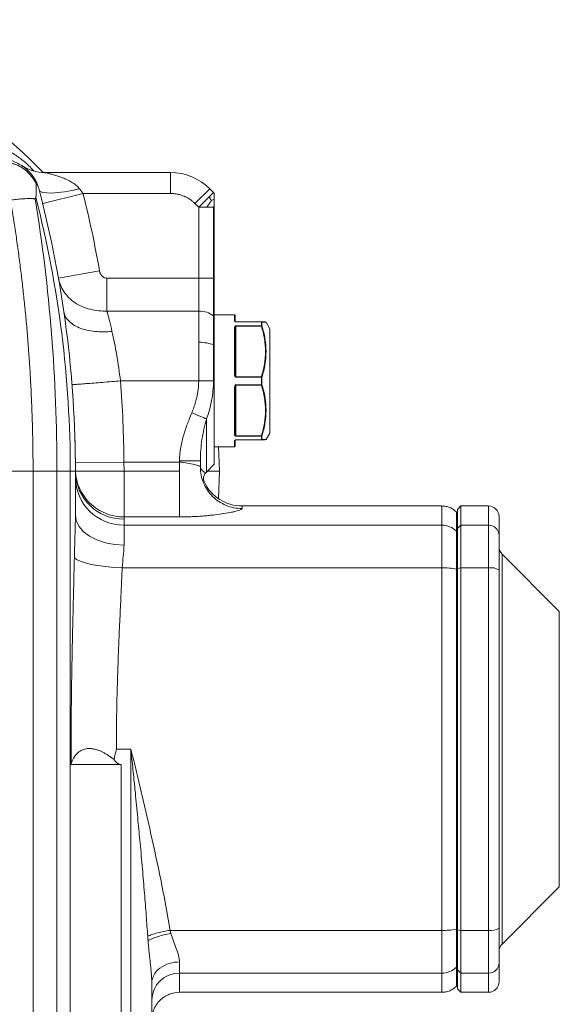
# Model space of a CAD drawing. Header units: millimetres. Extents: x -15 to 879, y -46 to 965.
# Tile 6 of 26: x 292 to 370, y 115 to 257. Entities that reach past the tile are written whole.
import ezdxf

# ---------------------------------------------------------------- set-up
doc = ezdxf.new("R2010")
doc.units = ezdxf.units.MM

# ---------------------------------------------------------------- blocks, each defined once
blk = doc.blocks.new('SW_CENTERMARKSYMBOL_9')
at = {"color": 0, "linetype": 'Continuous', "lineweight": 0}
for p, q in [((0, 5), (0, 65)), ((0, 0), (0, 2.5)), ((-5, 0), (-65, 0)), ((0, 0), (-2.5, 0)), ((0, 0), (0, -2.5)), ((0, 0), (2.5, 0)), ((5, 0), (65, 0)), ((0, -5), (0, -65))]:
    blk.add_line(p, q, dxfattribs=at)

msp = doc.modelspace()

# ---------------------------------------------------------------- linework, layer by layer
at = {"color": 7, "linetype": 'Continuous', "lineweight": 15}
for p, q in [((292.65, 235.57), (292.5, 235.68)), ((292.65, 235.58), (292.61, 235.61)), ((295.8, 234.69), (313.9, 234.69)), ((313.9, 231.69), (313.9, 234.69)), ((301.32, 231.69), (295.5, 230.24)), ((313.9, 231.69), (301.32, 231.69)), ((317.43, 230.23), (319.55, 232.35)), ((317.97, 229.69), (319.47, 231.19)), ((319.47, 231.19), (320.09, 231.81)), ((320.09, 231.81), (319.55, 232.35)), ((320.09, 231.81), (320.21, 231.69)), ((317.43, 230.23), (317.97, 229.69)), ((317.97, 219.47), (317.97, 229.69)), ((320.09, 229.69), (319.12, 229.69)), ((320.09, 219.47), (320.09, 229.69)), ((320.21, 229.57), (320.09, 229.69)), ((320.21, 219.47), (320.21, 229.57)), ((297.78, 219.47), (303.69, 220.52)), ((304.76, 219.47), (317.97, 219.47)), ((317.97, 214.75), (317.97, 219.47)), ((317.97, 219.47), (320.09, 219.47)), ((320.21, 219.47), (320.09, 219.47)), ((317.97, 214.75), (304.76, 214.75)), ((320.21, 213.97), (320.09, 214.07)), ((323.11, 214.19), (320.31, 214.19)), ((323.21, 214.09), (323.21, 213.29)), ((323.31, 213.18), (323.31, 213.19)), ((323.31, 213.19), (327, 213.19)), ((327, 213.18), (323.31, 213.18)), ((323.31, 212.63), (327, 212.63)), ((323.31, 212.63), (323.31, 212.59)), ((323.31, 212.59), (323.31, 205.29)), ((327, 212.59), (323.31, 212.59)), ((327, 213.19), (327, 213.18)), ((327, 212.63), (327, 213.18)), ((327, 212.63), (327, 212.59)), ((327.08, 213.13), (327.08, 212.59)), ((328.2, 212.21), (327.66, 213.14)), ((323.11, 205.71), (323.11, 212.36)), ((323.21, 212.28), (323.21, 205.7)), ((328.21, 212.16), (328.21, 197.22)), ((306.7, 204.69), (317.97, 204.69)), ((323.31, 205.29), (323.31, 205.24)), ((323.31, 205.29), (327, 205.29)), ((327, 205.24), (323.31, 205.24)), ((323.31, 204.14), (327, 204.14)), ((323.31, 204.14), (323.31, 204.09)), ((323.31, 204.09), (323.31, 196.79)), ((327, 204.09), (323.31, 204.09)), ((327, 205.29), (327, 205.24)), ((327, 204.14), (327, 205.24)), ((327, 204.14), (327, 204.09)), ((327.08, 205.24), (327.08, 204.14)), ((323.11, 197.02), (323.11, 203.67)), ((323.21, 203.68), (323.21, 197.1)), ((327.66, 196.24), (328.2, 197.17)), ((323.21, 196.09), (323.21, 195.29)), ((323.31, 196.79), (327, 196.79)), ((323.31, 196.79), (323.31, 196.75)), ((327, 196.75), (323.31, 196.75)), ((323.31, 196.2), (327, 196.2)), ((323.31, 196.2), (323.31, 196.19)), ((327, 196.19), (323.31, 196.19)), ((327, 196.79), (327, 196.75)), ((327, 196.2), (327, 196.75)), ((327, 196.2), (327, 196.19)), ((327.08, 196.79), (327.08, 196.25)), ((320.31, 195.19), (323.11, 195.19)), ((320.96, 191.69), (320.82, 195.19)), ((300.2, 192.97), (307.2, 193.02)), ((315.21, 193.02), (307.2, 193.02)), ((315.21, 193.02), (315.21, 193.19)), ((318.21, 193.19), (315.21, 193.19)), ((315.21, 185.12), (315.21, 193.02)), ((318.21, 192.31), (318.21, 193.19)), ((294.11, 191.69), (222.98, 191.69)), ((294.11, 103.41), (294.11, 191.69)), ((297.56, 191.69), (294.11, 191.69)), ((297.56, 96.19), (297.56, 191.69)), ((299.48, 191.69), (297.56, 191.69)), ((299.48, 149.48), (299.48, 191.69)), ((300.21, 191.69), (299.48, 191.69)), ((300.21, 185.4), (300.21, 191.69)), ((319.09, 191.57), (320.21, 192.7)), ((320.96, 191.69), (319.21, 191.69)), ((320.81, 187.75), (320.96, 191.69)), ((352.97, 186.69), (324.21, 186.69)), ((355.71, 186.69), (355.21, 186.19)), ((355.21, 183.45), (355.21, 186.19)), ((359.71, 186.69), (355.71, 186.69)), ((355.71, 186.69), (355.71, 183.94)), ((315.21, 185.12), (307.21, 185.12)), ((307.21, 183.94), (307.21, 184.8)), ((361.21, 185.19), (361.21, 182.47)), ((307.21, 183.94), (307.21, 181.07)), ((352.97, 183.94), (307.21, 183.94)), ((352.97, 177.78), (352.97, 183.94)), ((355.09, 183.08), (355.21, 182.96)), ((355.71, 183.94), (355.21, 183.45)), ((355.21, 177.68), (355.21, 183.45)), ((355.71, 183.94), (355.71, 177.78)), ((355.71, 183.94), (359.71, 183.94)), ((359.71, 177.78), (359.71, 183.94)), ((361.21, 182.47), (361.21, 177.47)), ((369.89, 171.51), (361.65, 179.75)), ((352.97, 177.78), (306.94, 177.78)), ((352.97, 125.6), (352.97, 177.78)), ((355.21, 177.57), (355.09, 177.6)), ((355.21, 177.68), (355.71, 177.78)), ((355.21, 125.7), (355.21, 177.68)), ((355.71, 177.78), (355.71, 125.6)), ((355.71, 177.78), (359.71, 177.78)), ((359.71, 125.6), (359.71, 177.78)), ((361.21, 177.47), (361.21, 125.91)), ((308.21, 151.69), (306.11, 151.69)), ((308.21, 151.69), (308.21, 88.23)), ((299.44, 145.69), (299.44, 149.47)), ((306.78, 149.47), (299.44, 149.47)), ((306.78, 149.47), (306.78, 91.77)), ((299.44, 91.77), (299.44, 145.69)), ((361.65, 123.63), (369.89, 131.87)), ((313.84, 125.6), (352.97, 125.6)), ((352.97, 119.44), (352.97, 125.6)), ((355.09, 125.78), (355.21, 125.81)), ((355.21, 125.7), (355.71, 125.6)), ((355.21, 119.93), (355.21, 125.7)), ((355.71, 125.6), (359.71, 125.6)), ((355.71, 125.6), (355.71, 119.44)), ((359.71, 119.44), (359.71, 125.6)), ((361.21, 125.91), (361.21, 120.91)), ((361.21, 120.91), (361.21, 118.19)), ((315.21, 119.44), (352.97, 119.44)), ((355.09, 120.3), (355.21, 120.42)), ((355.21, 119.93), (355.71, 119.44)), ((355.21, 117.19), (355.21, 119.93)), ((355.71, 119.44), (359.71, 119.44)), ((355.71, 119.44), (355.71, 116.69)), ((311.21, 0.19), (311.21, 117.96)), ((315.21, 116.69), (352.97, 116.69)), ((355.21, 117.19), (355.71, 116.69)), ((355.71, 116.69), (359.71, 116.69))]:
    msp.add_line(p, q, dxfattribs=at)
at = {"color": 8, "linetype": 'Continuous', "lineweight": 15}
for p, q in [((323.11, 213.38), (323.11, 214.19)), ((328.2, 204.69), (328.2, 212.21)), ((328.2, 197.17), (328.2, 204.69)), ((323.11, 195.19), (323.11, 196)), ((324.21, 186.69), (324.21, 186.33)), ((352.97, 183.94), (352.97, 186.69)), ((359.71, 183.94), (359.71, 186.69)), ((361.65, 179.75), (361.65, 123.63)), ((369.89, 131.87), (369.89, 171.51)), ((352.97, 116.69), (352.97, 119.44)), ((359.71, 116.69), (359.71, 119.44))]:
    msp.add_line(p, q, dxfattribs=at)
at = {"color": 8, "linetype": 'Continuous', "lineweight": 15, "flags": 128}
for points in [[(300.8, 232.36), (299.71, 232.12), (298.65, 231.93), (297.68, 231.8), (296.81, 231.74), (296.09, 231.75), (295.53, 231.83), (295.16, 231.98), (295.15, 232)], [(319.09, 191.57), (319.09, 191.62), (319.09, 192.02), (319.09, 192.81), (319.09, 193.97), (319.09, 195.45), (319.09, 197.22), (319.09, 199.22)]]:
    msp.add_lwpolyline(points, dxfattribs=at)
at = {"color": 7, "linetype": 'Continuous', "lineweight": 15, "flags": 128}
for points in [[(307.21, 181.07), (305.84, 181.15), (304.53, 181.4), (303.32, 181.8), (302.26, 182.34), (301.39, 182.99), (300.74, 183.74), (300.34, 184.55), (300.21, 185.4)], [(300.06, 179.24), (300.38, 178.99), (300.9, 178.74), (301.6, 178.5), (302.46, 178.29), (303.46, 178.11), (304.56, 177.96), (305.73, 177.85), (306.94, 177.78)]]:
    msp.add_lwpolyline(points, dxfattribs=at)
at = {"color": 7, "linetype": 'Continuous', "lineweight": 15}
for centre, radius, start, end in [((250.21, 191.69), 62.5, 43.4307, 136.2883), ((295.8, 240.69), 6, 236.5808, 270), ((313.9, 226.69), 8, 45, 90), ((140.21, 191.69), 159.27, 360, 14.3408), ((323.11, 214.09), 0.1, 0, 90), ((323.11, 213.29), 0.096, 2.658, 92.4316), ((327, 213.09), 0.0966, 25.2825, 89.579), ((327, 213.08), 0.103, 34.3575, 91.0614), ((327, 212.52), 0.105, 36.9388, 91.5577), ((327.03, 212.49), 0.11, 61.2393, 107.9105), ((323.12, 212.27), 0.0919, 6.7477, 95.4413), ((328.11, 212.16), 0.1, 0, 30), ((323.13, 205.47), 0.241, 71.8103, 95.8801), ((326.97, 205.13), 0.159, 43.377, 79.5482), ((327.01, 204.23), 1.01, 85.6245, 90.5324), ((327.01, 205.15), 1.01, 269.4676, 274.3755), ((326.97, 204.25), 0.159, 280.4518, 316.623), ((323.13, 203.91), 0.241, 264.1199, 288.1897), ((323.12, 197.11), 0.0919, 264.5587, 353.2523), ((328.11, 197.22), 0.1, 330, 0), ((140.21, 191.69), 160, 0.4199, 1.6005), ((323.11, 196.09), 0.096, 267.5684, 357.342), ((327.03, 196.89), 0.11, 252.0895, 298.7607), ((327, 196.86), 0.105, 268.4423, 323.0612), ((327, 196.3), 0.103, 268.9386, 325.6425), ((327, 196.29), 0.0966, 270.421, 334.7175), ((323.11, 195.29), 0.1, 270, 0), ((307.16, 191.74), 6.95, 180.4407, 270.434), ((321.21, 189.45), 3, 135, 138.222), ((307.13, 190.86), 6.92, 180.6452, 270.631), ((324.21, 192.69), 6, 205.1744, 270), ((359.71, 185.19), 1.5, 360, 90), ((352.97, 180.9), 3.03, 45.7887, 90.1067), ((359.73, 182.45), 1.48, 0.6452, 90.631), ((362.71, 180.81), 1.5, 180, 225), ((353.09, 166.86), 10.93, 79.4664, 90.6502), ((360.07, 175.75), 2.06, 56.4055, 100.0132), ((353.09, 136.52), 10.93, 269.3498, 280.5336), ((360.07, 127.63), 2.06, 259.9868, 303.5945), ((362.71, 122.57), 1.5, 135, 180), ((359.73, 120.93), 1.48, 269.369, 359.3548), ((315.17, 115.49), 3.96, 89.369, 179.3548), ((352.97, 122.48), 3.03, 269.8933, 314.2113), ((359.71, 118.19), 1.5, 270, 0)]:
    msp.add_arc(centre, radius, start, end, dxfattribs=at)
at = {"color": 8, "linetype": 'Continuous', "lineweight": 15}
for points, knots in [([(291.1, 237.53), (291.56, 237.22), (292.52, 236.57), (293.57, 235.66), (294.1, 235.06), (294.21, 234.92)], [0, 0, 0, 0, 0.416842, 0.867329, 1, 1, 1, 1]), ([(300.8, 232.36), (300.64, 232.56), (300.46, 232.73), (300.08, 233.04), (299.87, 233.18), (299.45, 233.43), (299.23, 233.55), (298.8, 233.75), (298.58, 233.85), (298.14, 234.02), (297.92, 234.1), (297.48, 234.25), (297.27, 234.31), (296.86, 234.43), (296.67, 234.48), (296.32, 234.57), (296.16, 234.61), (296.04, 234.64)], [0, 0, 0, 0, 0.125, 0.125, 0.25, 0.25, 0.375, 0.375, 0.5, 0.5, 0.625, 0.625, 0.75, 0.75, 0.875, 0.875, 1, 1, 1, 1]), ([(327.66, 213.14), (327.65, 213.14), (327.61, 213.14), (327.3, 213.14), (327.08, 213.13)], [0, 0, 0, 0, 0.325012, 1, 1, 1, 1]), ([(327.08, 196.25), (327.25, 196.24), (327.58, 196.24), (327.63, 196.24), (327.66, 196.24)], [0, 0, 0, 0, 0.509231, 1, 1, 1, 1]), ([(318.97, 191.44), (318.97, 191.44), (318.93, 191.47), (318.79, 191.55), (318.7, 191.6), (318.51, 191.76), (318.41, 191.85), (318.3, 192.03), (318.27, 192.09), (318.23, 192.19), (318.22, 192.23), (318.21, 192.3), (318.21, 192.34), (318.21, 192.38)], [0, 0, 0, 0, 0.25, 0.25, 0.5, 0.5, 0.75, 0.75, 0.875, 0.875, 0.9375, 0.9375, 1, 1, 1, 1]), ([(355.09, 183.08), (355.09, 183.99), (355.09, 184.67), (355.09, 185.58), (355.09, 185.81), (355.09, 185.81)], [0, 0, 0, 0, 0.5, 0.5, 1, 1, 1, 1]), ([(355.09, 117.57), (355.09, 117.57), (355.09, 117.8), (355.09, 118.71), (355.09, 119.39), (355.09, 120.3)], [0, 0, 0, 0, 0.5, 0.5, 1, 1, 1, 1])]:
    msp.add_open_spline(points, degree=3, knots=knots, dxfattribs=at)
at = {"color": 7, "linetype": 'Continuous', "lineweight": 15}
for points, knots in [([(294.87, 232.63), (294.8, 232.82), (294.72, 233.01), (294.55, 233.39), (294.45, 233.58), (294.11, 234.13), (293.84, 234.5), (293.34, 235.01), (293.16, 235.18), (292.77, 235.5), (292.55, 235.66), (292.08, 235.94), (291.83, 236.07), (291.29, 236.31), (291, 236.4), (290.71, 236.48)], [0, 0, 0, 0, 0.125, 0.125, 0.25, 0.25, 0.5, 0.5, 0.625, 0.625, 0.75, 0.75, 0.875, 0.875, 1, 1, 1, 1]), ([(294.54, 233.14), (294.5, 233.21), (294.42, 233.36), (294.29, 233.57), (294.15, 233.78), (294, 233.98), (293.83, 234.21), (293.64, 234.43), (293.42, 234.66), (293.21, 234.87), (292.88, 235.14), (292.45, 235.45), (291.99, 235.7), (291.61, 235.85), (291.36, 235.93), (291.18, 235.98), (291.05, 236), (290.94, 236.01), (290.85, 236.01), (290.82, 236), (290.8, 235.99)], [0, 0, 0, 0, 0.049373, 0.099091, 0.149133, 0.199476, 0.250097, 0.32086, 0.375137, 0.438048, 0.500174, 0.630908, 0.750106, 0.816875, 0.875101, 0.908165, 0.936541, 0.960729, 0.981496, 1, 1, 1, 1]), ([(292.5, 235.68), (292.98, 235.37), (293.52, 235.11), (294.64, 234.77), (295.23, 234.69), (295.8, 234.69)], [0, 0, 0, 0, 0.5, 0.5, 1, 1, 1, 1]), ([(292.87, 235.46), (292.81, 235.49), (292.72, 235.54), (292.67, 235.57), (292.65, 235.58)], [0, 0, 0, 0, 0.650068, 1, 1, 1, 1]), ([(296.02, 234.64), (295.89, 234.65), (295.62, 234.68), (295.45, 234.7), (295.37, 234.71)], [0, 0, 0, 0, 0.516895, 1, 1, 1, 1]), ([(294.52, 231.14), (294.52, 231.15), (294.53, 231.17), (294.53, 231.2), (294.54, 231.25), (294.54, 231.31), (294.55, 231.39), (294.56, 231.5), (294.57, 231.66), (294.57, 231.88), (294.58, 232.22), (294.57, 232.65), (294.55, 232.98), (294.54, 233.14)], [0, 0, 0, 0, 0.015562, 0.036312, 0.062453, 0.090054, 0.124958, 0.179223, 0.249968, 0.363804, 0.499985, 0.757144, 1, 1, 1, 1]), ([(294.87, 232.63), (294.86, 232.64), (294.85, 232.68), (294.83, 232.72), (294.81, 232.76), (294.79, 232.8), (294.77, 232.85), (294.72, 232.93), (294.64, 233.04), (294.57, 233.11), (294.54, 233.14)], [0, 0, 0, 0, 0.0568406, 0.1172332, 0.1815165, 0.2499731, 0.3312298, 0.4999796, 0.7608004, 1, 1, 1, 1]), ([(294.52, 231.14), (294.5, 231.1), (294.47, 231.04), (294.44, 230.98), (294.43, 230.94), (294.42, 230.92), (294.42, 230.91), (294.41, 230.91)], [0, 0, 0, 0, 0.500013, 0.750017, 0.875001, 0.968026, 1, 1, 1, 1]), ([(300.21, 191.69), (300.21, 198.51), (299.77, 205.33), (298.03, 218.89), (296.73, 225.59), (295, 232.19)], [0, 0, 0, 0, 0.5, 0.5, 1, 1, 1, 1]), ([(300.8, 232.36), (300.85, 232.31), (300.93, 232.2), (301.05, 232.05), (301.15, 231.91), (301.24, 231.8), (301.29, 231.72), (301.32, 231.69)], [0, 0, 0, 0, 0.253649, 0.480474, 0.680474, 0.853649, 1, 1, 1, 1]), ([(317.43, 230.23), (317.38, 230.27), (317.29, 230.36), (317.14, 230.49), (316.99, 230.62), (316.84, 230.74), (316.59, 230.9), (316.26, 231.11), (315.81, 231.32), (315.35, 231.48), (314.93, 231.59), (314.55, 231.65), (314.22, 231.68), (314.01, 231.69), (313.9, 231.69)], [0, 0, 0, 0, 0.050109, 0.100092, 0.150024, 0.199984, 0.250048, 0.374961, 0.500014, 0.624926, 0.749979, 0.833285, 0.916506, 1, 1, 1, 1]), ([(320.21, 230.84), (320.21, 230.88), (320.21, 230.94), (320.21, 231.05), (320.21, 231.17), (320.21, 231.29), (320.21, 231.41), (320.21, 231.53), (320.21, 231.62), (320.21, 231.65), (320.21, 231.66)], [0, 0, 0, 0, 0.073349, 0.155855, 0.250087, 0.372486, 0.500109, 0.664909, 0.832293, 1, 1, 1, 1]), ([(294.41, 230.91), (294.4, 230.91), (294.36, 230.91), (294.26, 230.92), (294.07, 230.94), (293.78, 230.95), (293.39, 230.95), (292.98, 230.93), (292.56, 230.9), (292.16, 230.87), (291.74, 230.82), (291.3, 230.77), (291, 230.73), (290.85, 230.71)], [0, 0, 0, 0, 0.015625, 0.061473, 0.124062, 0.249126, 0.368918, 0.499365, 0.600488, 0.701353, 0.801717, 0.901341, 1, 1, 1, 1]), ([(294.11, 191.69), (294.11, 192.13), (294.11, 193.01), (294.1, 194.32), (294.08, 195.64), (294.06, 196.95), (294.02, 198.26), (293.98, 199.57), (293.94, 200.89), (293.88, 202.2), (293.82, 203.51), (293.75, 204.82), (293.68, 206.13), (293.59, 207.43), (293.5, 208.74), (293.41, 210.05), (293.27, 211.73), (293.09, 213.8), (292.84, 216.24), (292.58, 218.67), (292.28, 221.09), (291.97, 223.51), (291.62, 225.92), (291.25, 228.32), (290.98, 229.91), (290.85, 230.71)], [0, 0, 0, 0, 0.033377, 0.066739, 0.100089, 0.133428, 0.166759, 0.200083, 0.233402, 0.266719, 0.300035, 0.333353, 0.366674, 0.400001, 0.433335, 0.466678, 0.500033, 0.562594, 0.625112, 0.687599, 0.750067, 0.81253, 0.874998, 0.937484, 1, 1, 1, 1]), ([(297.56, 191.69), (297.56, 198.29), (297.3, 204.9), (296.25, 218.01), (295.47, 224.51), (294.41, 230.91)], [0, 0, 0, 0, 0.5, 0.5, 1, 1, 1, 1]), ([(320.21, 229.96), (320.21, 230), (320.21, 230.09), (320.21, 230.22), (320.21, 230.35), (320.21, 230.51), (320.21, 230.67), (320.21, 230.79), (320.21, 230.84)], [0, 0, 0, 0, 0.142323, 0.2857, 0.420021, 0.571409, 0.798367, 1, 1, 1, 1]), ([(320.21, 229.57), (320.21, 229.64), (320.21, 229.77), (320.21, 229.89), (320.21, 229.96)], [0, 0, 0, 0, 0.510042, 1, 1, 1, 1]), ([(303.69, 220.52), (303.69, 220.48), (303.71, 220.42), (303.74, 220.32), (303.77, 220.22), (303.83, 220.09), (303.92, 219.95), (304.05, 219.79), (304.21, 219.65), (304.38, 219.55), (304.57, 219.48), (304.7, 219.47), (304.76, 219.47)], [0, 0, 0, 0, 0.06299, 0.126155, 0.189847, 0.254412, 0.382644, 0.508543, 0.634536, 0.755355, 0.878801, 1, 1, 1, 1]), ([(304.76, 214.75), (303.99, 214.72), (303.17, 214.8), (301.97, 215.1), (301.58, 215.23), (300.83, 215.56), (300.47, 215.75), (299.81, 216.2), (299.51, 216.45), (298.97, 216.98), (298.73, 217.27), (298.14, 218.18), (297.89, 218.83), (297.78, 219.47)], [0, 0, 0, 0, 0.25, 0.25, 0.375, 0.375, 0.5, 0.5, 0.625, 0.625, 0.75, 0.75, 1, 1, 1, 1]), ([(304.76, 214.75), (304.76, 215.32), (304.76, 216.04), (304.76, 217.67), (304.76, 218.57), (304.76, 219.47)], [0, 0, 0, 0, 0.5, 0.5, 1, 1, 1, 1]), ([(320.09, 214.07), (320.09, 214.72), (320.09, 215.55), (320.09, 217.41), (320.09, 218.44), (320.09, 219.47)], [0, 0, 0, 0, 0.5, 0.5, 1, 1, 1, 1]), ([(320.21, 219.47), (320.21, 219.38), (320.21, 219.21), (320.21, 218.94), (320.21, 218.68), (320.21, 218.43), (320.21, 218.17), (320.21, 217.74), (320.21, 217.15), (320.21, 216.42), (320.21, 215.73), (320.21, 215.16), (320.21, 214.69), (320.21, 214.32), (320.21, 214.09), (320.21, 213.97)], [0, 0, 0, 0, 0.0417845, 0.0834508, 0.1250553, 0.1666549, 0.2083065, 0.2500666, 0.3749998, 0.5000209, 0.624954, 0.7499752, 0.833334, 0.9165239, 1, 1, 1, 1]), ([(298.56, 214.64), (298.59, 214.43), (298.65, 214.21), (298.86, 213.79), (299.01, 213.58), (299.38, 213.18), (299.6, 212.99), (300.13, 212.64), (300.43, 212.49), (301.1, 212.22), (301.46, 212.1), (302.23, 211.92), (302.63, 211.85), (303.45, 211.77), (303.86, 211.75), (304.68, 211.75), (305.09, 211.77), (305.48, 211.81)], [0, 0, 0, 0, 0.125, 0.125, 0.25, 0.25, 0.375, 0.375, 0.5, 0.5, 0.625, 0.625, 0.75, 0.75, 0.875, 0.875, 1, 1, 1, 1]), ([(317.97, 210.26), (317.97, 211.12), (317.97, 211.94), (317.97, 213.45), (317.97, 214.14), (317.97, 214.75)], [0, 0, 0, 0, 0.5, 0.5, 1, 1, 1, 1]), ([(320.09, 214.07), (319.82, 214.28), (319.48, 214.45), (318.75, 214.69), (318.35, 214.75), (317.97, 214.75)], [0, 0, 0, 0, 0.5, 0.5, 1, 1, 1, 1]), ([(320.09, 209.88), (320.09, 210.69), (320.09, 211.45), (320.09, 212.86), (320.09, 213.5), (320.09, 214.07)], [0, 0, 0, 0, 0.5, 0.5, 1, 1, 1, 1]), ([(320.21, 192.69), (320.21, 192.69), (320.21, 192.88), (320.21, 193.62), (320.21, 194.17), (320.21, 195.59), (320.21, 196.45), (320.21, 198.41), (320.21, 199.5), (320.21, 201.81), (320.21, 203.03), (320.21, 205.48), (320.21, 206.72), (320.21, 209.08), (320.21, 210.22), (320.21, 212.27), (320.21, 213.2), (320.21, 213.97)], [0, 0, 0, 0, 0.125, 0.125, 0.25, 0.25, 0.375, 0.375, 0.5, 0.5, 0.625, 0.625, 0.75, 0.75, 0.875, 0.875, 1, 1, 1, 1]), ([(323.11, 213.38), (323.11, 213.34), (323.12, 213.31), (323.16, 213.25), (323.17, 213.23), (323.21, 213.2), (323.23, 213.2), (323.26, 213.18), (323.29, 213.18), (323.31, 213.18)], [0, 0, 0, 0, 0.5, 0.5, 0.75, 0.75, 0.875, 0.875, 1, 1, 1, 1]), ([(323.31, 212.63), (323.29, 212.63), (323.26, 212.62), (323.23, 212.61), (323.21, 212.6), (323.17, 212.56), (323.16, 212.54), (323.12, 212.46), (323.11, 212.41), (323.11, 212.36)], [0, 0, 0, 0, 0.125, 0.125, 0.25, 0.25, 0.5, 0.5, 1, 1, 1, 1]), ([(323.31, 213.19), (323.3, 213.19), (323.29, 213.19), (323.28, 213.2), (323.27, 213.2), (323.26, 213.2), (323.25, 213.21), (323.24, 213.22), (323.23, 213.23), (323.21, 213.26), (323.21, 213.27), (323.21, 213.29)], [0, 0, 0, 0, 0.0625, 0.0625, 0.125, 0.125, 0.25, 0.25, 0.5, 0.5, 1, 1, 1, 1]), ([(323.21, 212.28), (323.21, 212.33), (323.21, 212.39), (323.23, 212.47), (323.24, 212.5), (323.25, 212.54), (323.26, 212.55), (323.27, 212.57), (323.28, 212.58), (323.29, 212.59), (323.3, 212.59), (323.31, 212.59)], [0, 0, 0, 0, 0.5, 0.5, 0.75, 0.75, 0.875, 0.875, 0.9375, 0.9375, 1, 1, 1, 1]), ([(327, 213.19), (327.3, 213.19), (327.71, 213.19), (327.51, 213.19), (327.46, 213.19)], [0, 0, 0, 0, 0.723136, 1, 1, 1, 1]), ([(327, 205.29), (327.18, 205.89), (327.32, 206.49), (327.52, 207.71), (327.57, 208.32), (327.58, 209.55), (327.52, 210.17), (327.32, 211.39), (327.18, 211.99), (327, 212.59)], [0, 0, 0, 0, 0.25, 0.25, 0.5, 0.5, 0.75, 0.75, 1, 1, 1, 1]), ([(306.7, 204.69), (306.55, 205.95), (306.36, 207.22), (305.95, 209.62), (305.72, 210.77), (305.48, 211.81)], [0, 0, 0, 0, 0.5, 0.5, 1, 1, 1, 1]), ([(327.08, 212.59), (327.26, 211.98), (327.41, 211.38), (327.61, 210.15), (327.66, 209.53), (327.66, 208.29), (327.61, 207.67), (327.41, 206.45), (327.26, 205.84), (327.08, 205.24)], [0, 0, 0, 0, 0.25, 0.25, 0.5, 0.5, 0.75, 0.75, 1, 1, 1, 1]), ([(317.97, 204.69), (317.97, 205.65), (317.97, 206.61), (317.97, 208.48), (317.97, 209.39), (317.97, 210.26)], [0, 0, 0, 0, 0.5, 0.5, 1, 1, 1, 1]), ([(320.09, 209.88), (319.82, 209.99), (319.48, 210.09), (318.75, 210.22), (318.35, 210.26), (317.97, 210.26)], [0, 0, 0, 0, 0.5, 0.5, 1, 1, 1, 1]), ([(320.09, 204.69), (320.09, 205.58), (320.09, 206.48), (320.09, 208.22), (320.09, 209.07), (320.09, 209.88)], [0, 0, 0, 0, 0.5, 0.5, 1, 1, 1, 1]), ([(323.11, 205.71), (323.11, 205.62), (323.12, 205.53), (323.16, 205.4), (323.17, 205.36), (323.21, 205.3), (323.23, 205.28), (323.26, 205.25), (323.29, 205.24), (323.31, 205.24)], [0, 0, 0, 0, 0.5, 0.5, 0.75, 0.75, 0.875, 0.875, 1, 1, 1, 1]), ([(323.31, 205.29), (323.3, 205.29), (323.29, 205.29), (323.28, 205.31), (323.27, 205.31), (323.26, 205.34), (323.25, 205.36), (323.24, 205.41), (323.23, 205.45), (323.21, 205.56), (323.21, 205.63), (323.21, 205.7)], [0, 0, 0, 0, 0.0625, 0.0625, 0.125, 0.125, 0.25, 0.25, 0.5, 0.5, 1, 1, 1, 1]), ([(299.72, 204.15), (299.72, 204.15), (299.76, 204.15), (299.92, 204.16), (300.04, 204.17), (300.38, 204.2), (300.6, 204.21), (301.12, 204.25), (301.43, 204.28), (302.11, 204.33), (302.49, 204.36), (303.28, 204.42), (303.7, 204.46), (304.56, 204.52), (305, 204.56), (305.87, 204.62), (306.29, 204.66), (306.7, 204.69)], [0, 0, 0, 0, 0.125, 0.125, 0.25, 0.25, 0.375, 0.375, 0.5, 0.5, 0.625, 0.625, 0.75, 0.75, 0.875, 0.875, 1, 1, 1, 1]), ([(316.97, 200.11), (317.02, 200.24), (317.12, 200.49), (317.27, 200.88), (317.4, 201.25), (317.51, 201.63), (317.61, 202), (317.72, 202.44), (317.82, 202.95), (317.91, 203.53), (317.96, 204.11), (317.96, 204.5), (317.97, 204.69)], [0, 0, 0, 0, 0.088514, 0.175148, 0.259965, 0.343032, 0.424419, 0.504203, 0.630675, 0.755211, 0.878189, 1, 1, 1, 1]), ([(317.97, 204.69), (318.35, 204.69), (318.75, 204.69), (319.48, 204.69), (319.82, 204.69), (320.09, 204.69)], [0, 0, 0, 0, 0.5, 0.5, 1, 1, 1, 1]), ([(319.09, 199.22), (319.4, 200.08), (319.65, 200.97), (320, 202.81), (320.09, 203.75), (320.09, 204.69)], [0, 0, 0, 0, 0.5, 0.5, 1, 1, 1, 1]), ([(323.31, 204.14), (323.29, 204.14), (323.26, 204.13), (323.23, 204.1), (323.21, 204.08), (323.17, 204.02), (323.16, 203.98), (323.12, 203.85), (323.11, 203.76), (323.11, 203.67)], [0, 0, 0, 0, 0.125, 0.125, 0.25, 0.25, 0.5, 0.5, 1, 1, 1, 1]), ([(323.21, 203.68), (323.21, 203.75), (323.21, 203.82), (323.23, 203.93), (323.24, 203.97), (323.25, 204.02), (323.26, 204.04), (323.27, 204.07), (323.28, 204.07), (323.29, 204.09), (323.3, 204.09), (323.31, 204.09)], [0, 0, 0, 0, 0.5, 0.5, 0.75, 0.75, 0.875, 0.875, 0.9375, 0.9375, 1, 1, 1, 1]), ([(327, 196.79), (327.18, 197.39), (327.32, 197.99), (327.52, 199.21), (327.57, 199.82), (327.58, 201.05), (327.52, 201.67), (327.32, 202.89), (327.18, 203.49), (327, 204.09)], [0, 0, 0, 0, 0.25, 0.25, 0.5, 0.5, 0.75, 0.75, 1, 1, 1, 1]), ([(327.08, 204.14), (327.26, 203.54), (327.41, 202.93), (327.61, 201.7), (327.66, 201.08), (327.66, 199.84), (327.61, 199.22), (327.41, 198), (327.26, 197.4), (327.08, 196.79)], [0, 0, 0, 0, 0.25, 0.25, 0.5, 0.5, 0.75, 0.75, 1, 1, 1, 1]), ([(315.21, 193.19), (315.21, 193.28), (315.21, 193.48), (315.22, 193.77), (315.24, 194.06), (315.27, 194.36), (315.31, 194.66), (315.38, 195.15), (315.51, 195.84), (315.73, 196.7), (316, 197.57), (316.29, 198.4), (316.62, 199.25), (316.84, 199.81), (316.97, 200.11)], [0, 0, 0, 0, 0.040186, 0.080848, 0.122018, 0.163722, 0.20599, 0.248848, 0.369863, 0.498117, 0.618503, 0.749043, 0.865771, 1, 1, 1, 1]), ([(316.97, 200.11), (317.36, 199.95), (317.77, 199.77), (318.51, 199.47), (318.84, 199.33), (319.09, 199.22)], [0, 0, 0, 0, 0.5, 0.5, 1, 1, 1, 1]), ([(318.21, 193.19), (318.21, 194.19), (318.29, 195.23), (318.59, 197.26), (318.81, 198.26), (319.09, 199.22)], [0, 0, 0, 0, 0.5, 0.5, 1, 1, 1, 1]), ([(323.11, 197.02), (323.11, 196.97), (323.12, 196.92), (323.16, 196.84), (323.17, 196.82), (323.21, 196.78), (323.23, 196.77), (323.26, 196.76), (323.29, 196.75), (323.31, 196.75)], [0, 0, 0, 0, 0.5, 0.5, 0.75, 0.75, 0.875, 0.875, 1, 1, 1, 1]), ([(323.31, 196.79), (323.3, 196.79), (323.29, 196.79), (323.28, 196.8), (323.27, 196.81), (323.26, 196.83), (323.25, 196.84), (323.24, 196.88), (323.23, 196.91), (323.21, 196.99), (323.21, 197.05), (323.21, 197.1)], [0, 0, 0, 0, 0.0625, 0.0625, 0.125, 0.125, 0.25, 0.25, 0.5, 0.5, 1, 1, 1, 1]), ([(323.31, 196.2), (323.29, 196.2), (323.26, 196.2), (323.23, 196.18), (323.21, 196.18), (323.17, 196.15), (323.16, 196.13), (323.12, 196.07), (323.11, 196.04), (323.11, 196)], [0, 0, 0, 0, 0.125, 0.125, 0.25, 0.25, 0.5, 0.5, 1, 1, 1, 1]), ([(323.21, 196.09), (323.21, 196.11), (323.21, 196.12), (323.23, 196.15), (323.24, 196.16), (323.25, 196.17), (323.26, 196.18), (323.27, 196.18), (323.28, 196.19), (323.29, 196.19), (323.3, 196.19), (323.31, 196.19)], [0, 0, 0, 0, 0.5, 0.5, 0.75, 0.75, 0.875, 0.875, 0.9375, 0.9375, 1, 1, 1, 1]), ([(327.47, 196.19), (327.46, 196.19), (327.41, 196.19), (327.18, 196.19), (327, 196.19)], [0, 0, 0, 0, 0.236832, 1, 1, 1, 1]), ([(307.2, 193.02), (307.2, 192.93), (307.2, 192.75), (307.21, 192.47), (307.21, 192.2), (307.21, 191.92), (307.21, 191.64), (307.21, 191.36), (307.21, 191.08), (307.21, 190.79), (307.21, 190.51), (307.21, 190.23), (307.21, 189.95), (307.21, 189.67), (307.21, 189.39), (307.21, 189.12), (307.21, 188.85), (307.21, 188.58), (307.21, 188.32), (307.21, 188.06), (307.21, 187.81), (307.21, 187.56), (307.21, 187.33), (307.21, 187.1), (307.21, 186.87), (307.21, 186.66), (307.21, 186.46), (307.21, 186.27), (307.21, 186.08), (307.21, 185.92), (307.21, 185.76), (307.21, 185.62), (307.21, 185.49), (307.21, 185.37), (307.21, 185.27), (307.21, 185.19), (307.21, 185.14), (307.21, 185.12)], [0, 0, 0, 0, 0.024038, 0.048342, 0.072914, 0.097752, 0.122856, 0.148228, 0.173866, 0.19977, 0.225942, 0.25238, 0.279084, 0.306056, 0.333294, 0.360799, 0.38857, 0.416608, 0.444913, 0.473484, 0.502323, 0.531427, 0.560799, 0.590437, 0.620342, 0.650513, 0.680952, 0.711657, 0.742628, 0.773866, 0.805371, 0.837143, 0.869181, 0.901486, 0.934057, 0.966895, 1, 1, 1, 1]), ([(318.21, 192.31), (318.21, 192.37), (318.13, 192.43), (317.83, 192.55), (317.61, 192.61), (317.05, 192.72), (316.72, 192.78), (316, 192.9), (315.6, 192.96), (315.21, 193.02)], [0, 0, 0, 0, 0.25, 0.25, 0.5, 0.5, 0.75, 0.75, 1, 1, 1, 1]), ([(300.21, 192.02), (300.21, 191.61), (300.25, 191.19), (300.41, 190.34), (300.53, 189.9), (300.88, 189.05), (301.09, 188.64), (301.62, 187.85), (301.92, 187.48), (302.61, 186.8), (302.98, 186.5), (303.78, 185.99), (304.21, 185.77), (305.07, 185.44), (305.5, 185.32), (306.37, 185.16), (306.8, 185.12), (307.21, 185.12)], [0, 0, 0, 0, 0.125, 0.125, 0.25, 0.25, 0.375, 0.375, 0.5, 0.5, 0.625, 0.625, 0.75, 0.75, 0.875, 0.875, 1, 1, 1, 1]), ([(324.21, 186.33), (323.42, 186.33), (322.64, 186.48), (321.19, 187.08), (320.52, 187.52), (319.41, 188.63), (318.97, 189.29), (318.37, 190.74), (318.21, 191.52), (318.21, 192.31)], [0, 0, 0, 0, 0.25, 0.25, 0.5, 0.5, 0.75, 0.75, 1, 1, 1, 1]), ([(318.78, 190.13), (318.74, 190.24), (318.66, 190.46), (318.66, 190.82), (318.76, 191.17), (318.9, 191.35), (318.97, 191.44)], [0, 0, 0, 0, 0.244589, 0.5, 0.755411, 1, 1, 1, 1]), ([(324.21, 186.33), (324.21, 186.32), (324.21, 186.3), (324.19, 186.28), (324.17, 186.25), (324.13, 186.22), (324.09, 186.2), (324, 186.15), (323.83, 186.08), (323.53, 185.99), (323.15, 185.89), (322.56, 185.76), (321.65, 185.59), (320.54, 185.44), (319.55, 185.33), (318.75, 185.26), (317.92, 185.2), (317.19, 185.16), (316.59, 185.14), (316.14, 185.13), (315.67, 185.12), (315.36, 185.12), (315.21, 185.12)], [0, 0, 0, 0, 0.020824, 0.041727, 0.06273, 0.083855, 0.10512, 0.126545, 0.189938, 0.253983, 0.317765, 0.381553, 0.508019, 0.632541, 0.694485, 0.755054, 0.816333, 0.876526, 0.907531, 0.938363, 0.969145, 1, 1, 1, 1]), ([(355.09, 185.81), (354.94, 185.94), (354.65, 186.2), (354.12, 186.48), (353.55, 186.66), (353.16, 186.68), (352.97, 186.69)], [0, 0, 0, 0, 0.247575, 0.5, 0.752425, 1, 1, 1, 1]), ([(355.21, 185.69), (355.21, 185.69), (355.21, 185.69), (355.21, 185.58), (355.21, 185.18), (355.21, 184.76), (355.21, 184.48), (355.21, 184.16), (355.21, 183.8), (355.21, 183.4), (355.21, 183.11), (355.21, 182.96)], [0, 0, 0, 0, 0.000002, 0.250041, 0.500101, 0.583452, 0.666754, 0.750035, 0.833319, 0.916632, 1, 1, 1, 1]), ([(300.06, 179.24), (300.07, 179.43), (300.07, 179.8), (300.09, 180.33), (300.11, 180.95), (300.13, 181.65), (300.15, 182.43), (300.17, 183.2), (300.19, 183.95), (300.21, 184.69), (300.21, 185.16), (300.21, 185.4)], [0, 0, 0, 0, 0.088023, 0.173282, 0.255813, 0.38292, 0.508367, 0.633601, 0.757161, 0.87923, 1, 1, 1, 1]), ([(355.09, 177.6), (355.09, 178.27), (355.09, 178.91), (355.09, 180.11), (355.09, 180.67), (355.09, 181.63), (355.09, 182.04), (355.09, 182.7), (355.09, 182.93), (355.09, 183.08)], [0, 0, 0, 0, 0.25, 0.25, 0.5, 0.5, 0.75, 0.75, 1, 1, 1, 1]), ([(355.21, 177.57), (355.21, 177.75), (355.21, 177.93), (355.21, 178.66), (355.21, 179.19), (355.21, 180.19), (355.21, 180.65), (355.21, 181.47), (355.21, 181.83), (355.21, 182.43), (355.21, 182.66), (355.21, 182.88), (355.21, 182.92), (355.21, 182.96)], [0, 0, 0, 0, 0.067526, 0.067526, 0.283763, 0.283763, 0.5, 0.5, 0.716237, 0.716237, 0.932474, 0.932474, 1, 1, 1, 1]), ([(306.94, 177.78), (306.99, 178.36), (307.05, 178.93), (307.13, 179.76), (307.16, 180.03), (307.2, 180.56), (307.21, 180.82), (307.21, 181.07)], [0, 0, 0, 0, 0.5, 0.5, 0.75, 0.75, 1, 1, 1, 1]), ([(299.6, 149.66), (299.6, 150.15), (299.6, 151.14), (299.6, 152.62), (299.6, 154.1), (299.61, 155.58), (299.62, 157.07), (299.63, 158.55), (299.65, 160.04), (299.67, 161.53), (299.7, 163.02), (299.73, 164.99), (299.78, 167.43), (299.85, 170.37), (299.92, 173.31), (299.99, 176.28), (300.04, 178.25), (300.06, 179.24)], [0, 0, 0, 0, 0.049851, 0.099751, 0.149703, 0.199709, 0.249771, 0.299892, 0.350074, 0.400319, 0.45063, 0.501008, 0.599643, 0.698844, 0.798626, 0.899007, 1, 1, 1, 1]), ([(306.94, 177.78), (306.93, 177.45), (306.9, 176.76), (306.85, 175.68), (306.8, 174.4), (306.73, 172.93), (306.63, 170.69), (306.5, 167.97), (306.37, 164.67), (306.26, 161.48), (306.19, 158.75), (306.15, 156.59), (306.13, 154.94), (306.12, 153.31), (306.11, 152.23), (306.11, 151.69)], [0, 0, 0, 0, 0.038598, 0.080444, 0.125537, 0.188202, 0.250869, 0.385092, 0.50101, 0.630138, 0.750637, 0.813858, 0.876491, 0.938538, 1, 1, 1, 1]), ([(355.09, 125.78), (355.09, 130.04), (355.09, 134.34), (355.09, 142.99), (355.09, 147.34), (355.09, 156.04), (355.09, 160.39), (355.09, 169.04), (355.09, 173.34), (355.09, 177.6)], [0, 0, 0, 0, 0.25, 0.25, 0.5, 0.5, 0.75, 0.75, 1, 1, 1, 1]), ([(355.21, 125.81), (355.21, 134.31), (355.21, 142.99), (355.21, 160.39), (355.21, 169.07), (355.21, 177.57)], [0, 0, 0, 0, 0.5, 0.5, 1, 1, 1, 1]), ([(305.77, 150.2), (305.69, 150.26), (305.54, 150.37), (305.32, 150.54), (305.1, 150.69), (304.88, 150.83), (304.67, 150.96), (304.47, 151.08), (304.27, 151.19), (304.07, 151.29), (303.78, 151.43), (303.38, 151.58), (302.88, 151.72), (302.4, 151.79), (301.82, 151.78), (301.17, 151.6), (300.67, 151.27), (300.33, 150.94), (300.11, 150.67), (299.92, 150.37), (299.74, 150.03), (299.65, 149.78), (299.6, 149.66)], [0, 0, 0, 0, 0.031667, 0.062332, 0.092008, 0.120709, 0.148449, 0.175246, 0.201119, 0.226091, 0.250186, 0.314325, 0.3752, 0.437958, 0.500179, 0.607839, 0.724051, 0.775351, 0.828399, 0.883401, 0.940546, 1, 1, 1, 1]), ([(313.84, 125.6), (313.14, 129.93), (312.24, 134.28), (310.79, 140.81), (310.28, 142.98), (309.51, 146.25), (309.25, 147.34), (308.86, 148.97), (308.73, 149.51), (308.54, 150.33), (308.44, 150.74), (308.34, 151.15), (308.28, 151.42), (308.24, 151.55), (308.21, 151.69)], [0, 0, 0, 0, 0.5, 0.5, 0.75, 0.75, 0.875, 0.875, 0.9375, 0.9375, 0.96875, 0.984375, 0.984375, 1, 1, 1, 1]), ([(310.62, 124.76), (310.59, 125.25), (310.52, 126.24), (310.41, 127.76), (310.29, 129.34), (310.16, 130.99), (310.01, 132.7), (309.86, 134.48), (309.7, 136.33), (309.49, 138.63), (309.21, 141.51), (308.91, 144.66), (308.6, 147.75), (308.38, 150), (308.24, 151.34), (308.21, 151.69)], [0, 0, 0, 0, 0.054015, 0.110443, 0.169285, 0.23054, 0.294209, 0.360292, 0.428789, 0.4997, 0.617193, 0.749817, 0.849886, 0.961551, 1, 1, 1, 1]), ([(299.48, 149.48), (299.47, 149.47), (299.46, 149.47), (299.45, 149.47), (299.44, 149.47)], [0, 0, 0, 0, 0.50128, 1, 1, 1, 1]), ([(299.48, 149.48), (299.49, 149.48), (299.5, 149.49), (299.52, 149.51), (299.54, 149.53), (299.56, 149.57), (299.58, 149.61), (299.59, 149.64), (299.6, 149.66)], [0, 0, 0, 0, 0.145202, 0.296087, 0.455093, 0.62431, 0.805474, 1, 1, 1, 1]), ([(306.78, 149.47), (306.75, 149.47), (306.7, 149.47), (306.61, 149.49), (306.53, 149.51), (306.44, 149.55), (306.36, 149.6), (306.27, 149.65), (306.19, 149.72), (306.1, 149.8), (306.02, 149.88), (305.93, 149.98), (305.85, 150.09), (305.79, 150.16), (305.77, 150.2)], [0, 0, 0, 0, 0.065236, 0.13135, 0.199255, 0.269792, 0.343714, 0.421674, 0.504232, 0.591858, 0.684946, 0.783824, 0.888765, 1, 1, 1, 1]), ([(310.62, 124.76), (310.8, 124.84), (311.01, 124.92), (311.48, 125.08), (311.75, 125.16), (312.32, 125.31), (312.62, 125.37), (313.23, 125.5), (313.54, 125.55), (313.84, 125.6)], [0, 0, 0, 0, 0.25, 0.25, 0.5, 0.5, 0.75, 0.75, 1, 1, 1, 1]), ([(310.67, 124.12), (310.66, 124.22), (310.65, 124.44), (310.63, 124.66), (310.62, 124.76)], [0, 0, 0, 0, 0.500948, 1, 1, 1, 1]), ([(310.67, 124.12), (310.84, 124.22), (311.05, 124.32), (311.53, 124.52), (311.8, 124.62), (312.38, 124.81), (312.69, 124.89), (313.32, 125.05), (313.64, 125.11), (313.95, 125.17)], [0, 0, 0, 0, 0.25, 0.25, 0.5, 0.5, 0.75, 0.75, 1, 1, 1, 1]), ([(313.84, 125.6), (313.86, 125.53), (313.89, 125.38), (313.93, 125.24), (313.95, 125.17)], [0, 0, 0, 0, 0.489069, 1, 1, 1, 1]), ([(315.21, 121.06), (315.21, 121.35), (315.15, 121.66), (314.97, 122.32), (314.85, 122.66), (314.46, 123.69), (314.17, 124.41), (313.95, 125.17)], [0, 0, 0, 0, 0.25, 0.25, 0.5, 0.5, 1, 1, 1, 1]), ([(355.09, 120.3), (355.09, 120.45), (355.09, 120.68), (355.09, 121.34), (355.09, 121.75), (355.09, 122.72), (355.09, 123.27), (355.09, 124.47), (355.09, 125.11), (355.09, 125.78)], [0, 0, 0, 0, 0.25, 0.25, 0.5, 0.5, 0.75, 0.75, 1, 1, 1, 1]), ([(355.21, 120.42), (355.21, 120.46), (355.21, 120.5), (355.21, 120.72), (355.21, 120.95), (355.21, 121.55), (355.21, 121.91), (355.21, 122.73), (355.21, 123.19), (355.21, 124.19), (355.21, 124.72), (355.21, 125.45), (355.21, 125.63), (355.21, 125.81)], [0, 0, 0, 0, 0.067526, 0.067526, 0.283763, 0.283763, 0.5, 0.5, 0.716237, 0.716237, 0.932474, 0.932474, 1, 1, 1, 1]), ([(311.21, 117.96), (311.21, 118.04), (311.21, 118.21), (311.2, 118.47), (311.19, 118.73), (311.17, 119.01), (311.15, 119.3), (311.13, 119.59), (311.1, 119.9), (311.07, 120.21), (311.03, 120.54), (310.98, 121.02), (310.91, 121.66), (310.83, 122.47), (310.74, 123.29), (310.7, 123.84), (310.67, 124.12)], [0, 0, 0, 0, 0.043005, 0.087157, 0.132482, 0.179002, 0.22674, 0.275715, 0.325945, 0.377449, 0.430241, 0.484336, 0.612076, 0.740492, 0.869746, 1, 1, 1, 1]), ([(311.21, 117.96), (311.21, 118.33), (311.3, 118.72), (311.69, 119.49), (311.99, 119.85), (312.77, 120.46), (313.25, 120.7), (314.23, 121), (314.74, 121.06), (315.21, 121.06)], [0, 0, 0, 0, 0.25, 0.25, 0.5, 0.5, 0.75, 0.75, 1, 1, 1, 1]), ([(315.21, 119.44), (315.21, 119.58), (315.21, 119.78), (315.21, 120.33), (315.21, 120.67), (315.21, 121.06)], [0, 0, 0, 0, 0.5, 0.5, 1, 1, 1, 1]), ([(355.21, 120.42), (355.21, 120.35), (355.21, 120.2), (355.21, 119.99), (355.21, 119.78), (355.21, 119.59), (355.21, 119.4), (355.21, 119.23), (355.21, 119.06), (355.21, 118.91), (355.21, 118.76), (355.21, 118.62), (355.21, 118.49), (355.21, 118.33), (355.21, 118.16), (355.21, 117.99), (355.21, 117.85), (355.21, 117.76), (355.21, 117.7), (355.21, 117.69), (355.21, 117.69)], [0, 0, 0, 0, 0.041687, 0.083358, 0.125016, 0.166664, 0.208305, 0.249943, 0.291581, 0.333221, 0.374868, 0.416524, 0.458192, 0.499876, 0.583267, 0.666609, 0.749928, 0.833249, 0.916597, 1, 1, 1, 1]), ([(311.21, 112.69), (311.26, 113.19), (311.35, 113.97), (311.84, 114.9), (312.36, 115.54), (313, 116.06), (313.93, 116.55), (314.71, 116.64), (315.21, 116.69)], [0, 0, 0, 0, 0.239463, 0.368367, 0.500005, 0.631642, 0.760545, 1, 1, 1, 1]), ([(352.97, 116.69), (353.16, 116.7), (353.55, 116.72), (354.12, 116.9), (354.65, 117.18), (354.94, 117.44), (355.09, 117.57)], [0, 0, 0, 0, 0.247575, 0.5, 0.752425, 1, 1, 1, 1])]:
    msp.add_open_spline(points, degree=3, knots=knots, dxfattribs=at)
for points in [[(296.04, 234.64), (295.9, 234.67), (295.8, 234.69), (295.8, 234.69)], [(294.87, 232.63), (294.92, 232.48), (294.96, 232.34), (295, 232.19)], [(303.69, 220.52), (303.03, 224.27), (302.24, 227.99), (301.32, 231.69)], [(319.78, 230.66), (319.75, 230.71), (319.71, 230.8), (319.64, 230.92), (319.57, 231.04), (319.51, 231.13), (319.47, 231.19)], [(320.21, 231.66), (320.17, 231.72), (320.13, 231.77), (320.09, 231.81)], [(317.97, 229.69), (318.35, 229.69), (318.75, 229.69), (319.12, 229.69)], [(319.78, 230.66), (319.73, 230.58), (319.63, 230.43), (319.49, 230.2), (319.34, 229.98), (319.2, 229.8), (319.12, 229.69)], [(319.78, 230.66), (319.86, 230.7), (320.02, 230.77), (320.15, 230.82), (320.21, 230.84)], [(320.09, 229.69), (320.13, 229.78), (320.17, 229.87), (320.21, 229.96)], [(305.48, 211.81), (305.24, 212.92), (304.99, 213.91), (304.76, 214.75)], [(307.2, 193.02), (307.17, 196.92), (307.01, 200.81), (306.7, 204.69)], [(307.21, 185.12), (307.21, 185.02), (307.21, 184.91), (307.21, 184.8)], [(305.77, 150.2), (305.88, 150.7), (306, 151.2), (306.11, 151.69)]]:
    msp.add_open_spline(points, degree=3, dxfattribs=at)
at = {"color": 8, "linetype": 'Continuous', "lineweight": 15}
msp.add_open_spline([(315.21, 116.69), (315.21, 116.69), (315.21, 117.61), (315.21, 119.44)], degree=3, dxfattribs=at)

# ---------------------------------------------------------------- block references
at = {"color": 7, "linetype": 'Continuous', "lineweight": 0}
msp.add_blockref('SW_CENTERMARKSYMBOL_9', (250.21, 191.69), dxfattribs=at)

doc.saveas('drawing.dxf')
